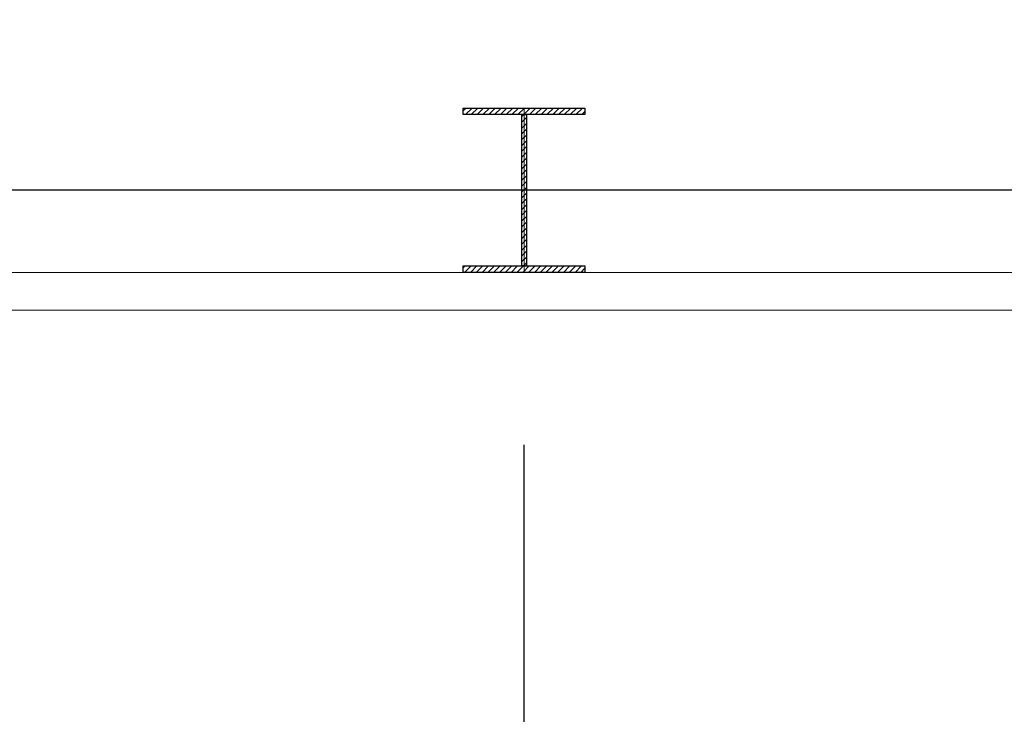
# Model space of a CAD drawing. Header units: inches. Extents: x 0 to 1544102, y -287698 to 23144100.
# Tile 23 of 256: x 27620 to 28369, y -136234 to -135705. Entities that reach past the tile are written whole.
import ezdxf

# ---------------------------------------------------------------- set-up
doc = ezdxf.new("R2010")
doc.units = ezdxf.units.IN
doc.header["$LTSCALE"] = 1800
doc.header["$MEASUREMENT"] = 0
doc.linetypes.add('CENTER', pattern=[2, 1.25, -0.25, 0.25, -0.25])
doc.layers.add('CEN', color=2, linetype='CENTER', lineweight=15)
doc.layers.add('CONCRETE', color=145, linetype='Continuous', lineweight=15)
doc.layers.add('COL', color=1, linetype='Continuous')
doc.layers.add('GRID', color=251, linetype='CENTER')

msp = doc.modelspace()

# ---------------------------------------------------------------- hatches: boundary and pattern name
at = {"layer": 'COL'}
h = msp.add_hatch(dxfattribs=at)
h.set_pattern_fill('ANSI31', color=8, scale=25, angle=180, style=0)
h.set_pattern_definition([(225, (-41997.0007, -150234.3734), (2.20970869, -2.20970869), [])])
h.paths.add_polyline_path([(28049.83, -135772.43), (28003.58, -135772.43), (28003.58, -135777.43), (28005.33, -135777.43), (28049.83, -135777.43)])
h.paths.add_polyline_path([(28003.58, -135772.43), (27957.33, -135772.43), (27957.33, -135777.43), (28003.58, -135777.43)])
h.paths.add_polyline_path([(28005.33, -135777.43), (28003.58, -135777.43), (28003.58, -135834.93), (28005.33, -135834.93)])
h.paths.add_polyline_path([(28003.58, -135777.43), (28001.83, -135777.43), (28001.83, -135834.93), (28003.58, -135834.93)])
h.paths.add_polyline_path([(28005.33, -135834.93), (28003.58, -135834.93), (28003.58, -135892.43), (28005.33, -135892.43)])
h.paths.add_polyline_path([(28003.58, -135834.93), (28001.83, -135834.93), (28001.83, -135892.43), (28003.58, -135892.43)])
h.paths.add_polyline_path([(28049.83, -135892.43), (28003.58, -135892.43), (28003.58, -135897.43), (28049.83, -135897.43)])
h.paths.add_polyline_path([(28003.58, -135892.43), (28001.83, -135892.43), (27957.33, -135892.43), (27957.33, -135897.43), (28003.58, -135897.43)])

# ---------------------------------------------------------------- linework, layer by layer
at = {"layer": 'CEN', "color": 8}
for p, q in [((28003.58, -135772.43), (28003.58, -135897.43)), ((28027.52, -135834.93), (27979.63, -135834.93))]:
    msp.add_line(p, q, dxfattribs=at)
at = {"layer": 'COL', "color": 8}
for points in [[(27957.33, -135772.43), (28049.83, -135772.43), (28049.83, -135777.43), (27957.33, -135777.43)], [(28001.83, -135777.43), (28005.33, -135777.43), (28005.33, -135892.43), (28001.83, -135892.43)], [(27957.33, -135892.43), (28049.83, -135892.43), (28049.83, -135897.43), (27957.33, -135897.43)]]:
    msp.add_lwpolyline(points, close=True, dxfattribs=at)
at = {"layer": 'CONCRETE', "color": 8}
for p, q in [((26601.7, -135897.43), (29405.45, -135897.43)), ((26630.45, -135926.18), (29376.7, -135926.18))]:
    msp.add_line(p, q, dxfattribs=at)
at = {"layer": 'GRID', "color": 8}
for p, q in [((28003.58, -145478.63), (28003.58, -135033.82)), ((29753.58, -135834.93), (24341.08, -135834.93))]:
    msp.add_line(p, q, dxfattribs=at)

doc.saveas('drawing.dxf')
